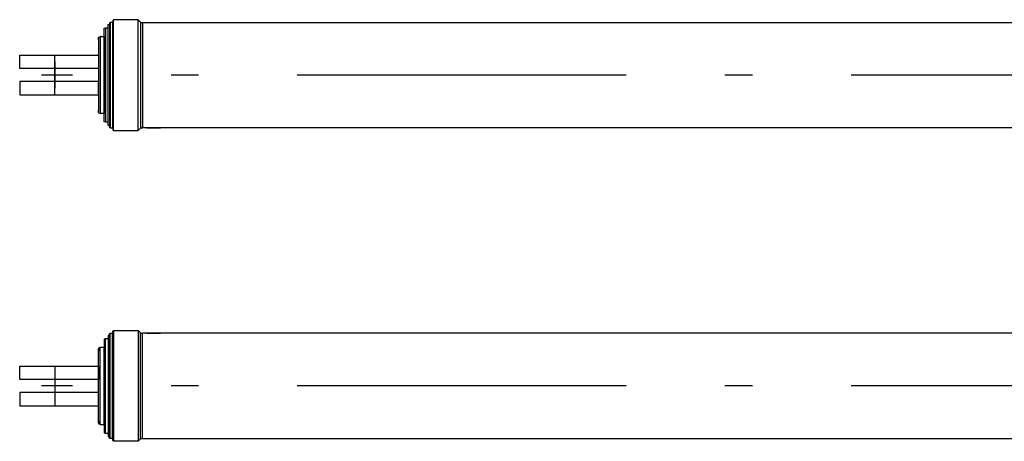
# Model space of a CAD drawing. Extents: x 8778 to 74498, y 1601 to 45347.
# Tile 40 of 52: x 43230 to 47718, y 32170 to 34090. Entities that reach past the tile are written whole.
import ezdxf

# ---------------------------------------------------------------- set-up
doc = ezdxf.new("R2010")
doc.units = 0
doc.header["$LTSCALE"] = 50
doc.header["$MEASUREMENT"] = 0
doc.linetypes.add('CENTER', pattern=[50.5, 30, -9, 2.5, -9])
doc.layers.add('11', color=251, linetype='CONTINUOUS')

# ---------------------------------------------------------------- blocks, each defined once
blk = doc.blocks.new('*G205')
at = {"layer": '11', "color": 251, "linetype": 'CONTINUOUS'}
for p, q in [((43390, 33898), (43390, 33778)), ((43450, 33838), (43330, 33838))]:
    blk.add_line(p, q, dxfattribs=at)
blk = doc.blocks.new('*G207')
at = {"layer": '11', "color": 251, "linetype": 'CONTINUOUS'}
for p, q in [((43390, 32482), (43390, 32362)), ((43450, 32422), (43330, 32422))]:
    blk.add_line(p, q, dxfattribs=at)
blk = doc.blocks.new('*G203')
at = {"layer": '11', "color": 251, "linetype": 'CONTINUOUS'}
for p, q in [((43633.8, 34052.5), (43633.8, 34068)), ((43633.8, 34068), (43640, 34068)), ((43642, 34078), (43640, 34076)), ((43640, 34076), (43640, 33600)), ((43642, 34078), (43642, 33598)), ((43653, 34078), (43642, 34078)), ((43653, 34078), (43653, 33598)), ((43655, 34076), (43653, 34078)), ((43658, 34090), (43655, 34087)), ((43655, 34087), (43655, 33589)), ((43770, 34090), (43658, 34090)), ((43658, 33586), (43658, 34090)), ((43770, 33586), (43770, 34090)), ((43770, 34090), (43782, 34078)), ((43780.5, 34079.5), (43780.5, 33596.5)), ((43782, 34078), (43789.2, 34078)), ((43789.2, 34078), (43789.2, 33598)), ((43789.2, 34078), (48217, 34078)), ((43615, 34050.9), (43621, 34052.5)), ((43615, 33625.1), (43615, 34050.9)), ((43621, 34052.5), (43633.8, 34052.5)), ((43621, 34052.5), (43621, 33623.5)), ((43633.8, 34048), (43633.8, 34052.5)), ((43633.8, 33623.5), (43633.8, 34048)), ((43590, 33998), (43590, 34009)), ((43590, 34005.7), (43590, 33670.3)), ((43591.3, 34010.5), (43595.3, 34012.4)), ((43597, 34012.8), (43597, 33663.2)), ((43598.8, 34013), (43600, 34013)), ((43600, 34013), (43615, 34013)), ((43615, 34013), (43615, 33663)), ((43230, 33868), (43230, 33928)), ((43230, 33928), (43590, 33928)), ((43590, 33928), (43590, 33868)), ((43590, 33868), (43230, 33868)), ((43590, 33808), (43230, 33808)), ((43230, 33808), (43230, 33748)), ((43590, 33748), (43590, 33808)), ((43230, 33748), (43590, 33748)), ((43590, 33666.9), (43590, 33678)), ((43595.3, 33663.6), (43591.3, 33665.1)), ((43600, 33663), (43598.8, 33663)), ((43615, 33663), (43600, 33663)), ((43621, 33623.5), (43615, 33625.1)), ((43633.8, 33623.5), (43621, 33623.5)), ((43633.8, 33608), (43633.8, 33623.5)), ((43640, 33608), (43633.8, 33608)), ((43640, 33600), (43642, 33598)), ((43642, 33598), (43653, 33598)), ((43653, 33598), (43655, 33600)), ((43655, 33589), (43658, 33586)), ((43658, 33586), (43770, 33586)), ((43770, 33586), (43782, 33598)), ((43782, 33598), (43789.2, 33598)), ((47164.7, 33598), (43789.2, 33598)), ((43808, 33598), (43872, 33598)), ((48217, 33598), (47164.7, 33598)), ((43621, 32636.5), (43615, 32634.9)), ((43615, 32634.9), (43615, 32209.1)), ((43633.8, 32636.5), (43621, 32636.5)), ((43621, 32207.5), (43621, 32636.5)), ((43640, 32652), (43633.8, 32652)), ((43633.8, 32652), (43633.8, 32636.5)), ((43633.8, 32636.5), (43633.8, 32212)), ((43640, 32660), (43642, 32662)), ((43640, 32184), (43640, 32660)), ((43642, 32182), (43642, 32662)), ((43642, 32662), (43653, 32662)), ((43653, 32182), (43653, 32662)), ((43653, 32662), (43655, 32660)), ((43655, 32671), (43658, 32674)), ((43655, 32173), (43655, 32671)), ((43658, 32674), (43770, 32674)), ((43658, 32674), (43658, 32170)), ((43770, 32674), (43770, 32170)), ((43770, 32674), (43782, 32662)), ((43780.5, 32180.5), (43780.5, 32663.5)), ((43782, 32662), (43789.2, 32662)), ((43789.2, 32182), (43789.2, 32662)), ((47164.7, 32662), (43789.2, 32662)), ((43808, 32662), (43872, 32662)), ((48217, 32662), (47164.7, 32662)), ((43590, 32593.1), (43590, 32582)), ((43590, 32254.3), (43590, 32589.7)), ((43595.3, 32596.4), (43591.3, 32594.9)), ((43597, 32247.2), (43597, 32596.8)), ((43600, 32597), (43598.8, 32597)), ((43615, 32597), (43600, 32597)), ((43615, 32247), (43615, 32597)), ((43230, 32452), (43230, 32512)), ((43230, 32512), (43590, 32512)), ((43590, 32512), (43590, 32452)), ((43590, 32452), (43230, 32452)), ((43590, 32392), (43230, 32392)), ((43230, 32392), (43230, 32332)), ((43590, 32332), (43590, 32392)), ((43230, 32332), (43590, 32332)), ((43590, 32262), (43590, 32251)), ((43591.3, 32249.5), (43595.3, 32247.6)), ((43598.8, 32247), (43600, 32247)), ((43600, 32247), (43615, 32247)), ((43615, 32209.1), (43621, 32207.5)), ((43621, 32207.5), (43633.8, 32207.5)), ((43633.8, 32212), (43633.8, 32207.5)), ((43633.8, 32207.5), (43633.8, 32192)), ((43633.8, 32192), (43640, 32192)), ((43642, 32182), (43640, 32184)), ((43653, 32182), (43642, 32182)), ((43655, 32184), (43653, 32182)), ((43770, 32170), (43782, 32182)), ((43782, 32182), (43789.2, 32182)), ((43789.2, 32182), (48217, 32182)), ((43658, 32170), (43655, 32173)), ((43770, 32170), (43658, 32170))]:
    blk.add_line(p, q, dxfattribs=at)
at = {"layer": '11', "color": 251, "linetype": 'CENTER'}
for p, q in [((43390, 33748), (43390, 33928)), ((48520, 33838), (43390, 33838)), ((43390, 32512), (43390, 32332)), ((48520, 32422), (43390, 32422))]:
    blk.add_line(p, q, dxfattribs=at)
at = {"layer": '11', "color": 251, "linetype": 'CONTINUOUS'}
for points in [[(43590, 34009), (43590, 34009.3), (43590.1, 34009.5), (43590.1, 34009.7), (43590.2, 34009.9), (43590.4, 34010.1), (43590.5, 34010.2), (43590.7, 34010.3), (43590.9, 34010.4), (43591.1, 34010.4), (43591.3, 34010.5)], [(43590, 32251), (43590, 32250.7), (43590.1, 32250.5), (43590.1, 32250.3), (43590.2, 32250.1), (43590.4, 32249.9), (43590.5, 32249.8), (43590.7, 32249.7), (43590.9, 32249.6), (43591.1, 32249.6), (43591.3, 32249.5)]]:
    blk.add_lwpolyline(points, dxfattribs=at)
for centre, radius, start, end in [((43598.8, 34003), 9.99, 90, 110.0235), ((43592, 33666.9), 2, 180, -109.9831), ((43598.8, 33673), 9.97, -110.0472, -89.9807), ((43592, 32593.1), 2, 110.1044, 179.9982), ((43598.8, 32587), 9.98, 90, 110.054), ((43598.8, 32257), 9.98, -110.0397, -89.9982)]:
    blk.add_arc(centre, radius, start, end, dxfattribs=at)
for name in ['*G205', '*G207']:
    blk.add_blockref(name, (0, 0), dxfattribs=at)

msp = doc.modelspace()

# ---------------------------------------------------------------- block references
at = {"layer": '11', "color": 251, "linetype": 'CONTINUOUS'}
msp.add_blockref('*G203', (0, 0), dxfattribs=at)

doc.saveas('drawing.dxf')
